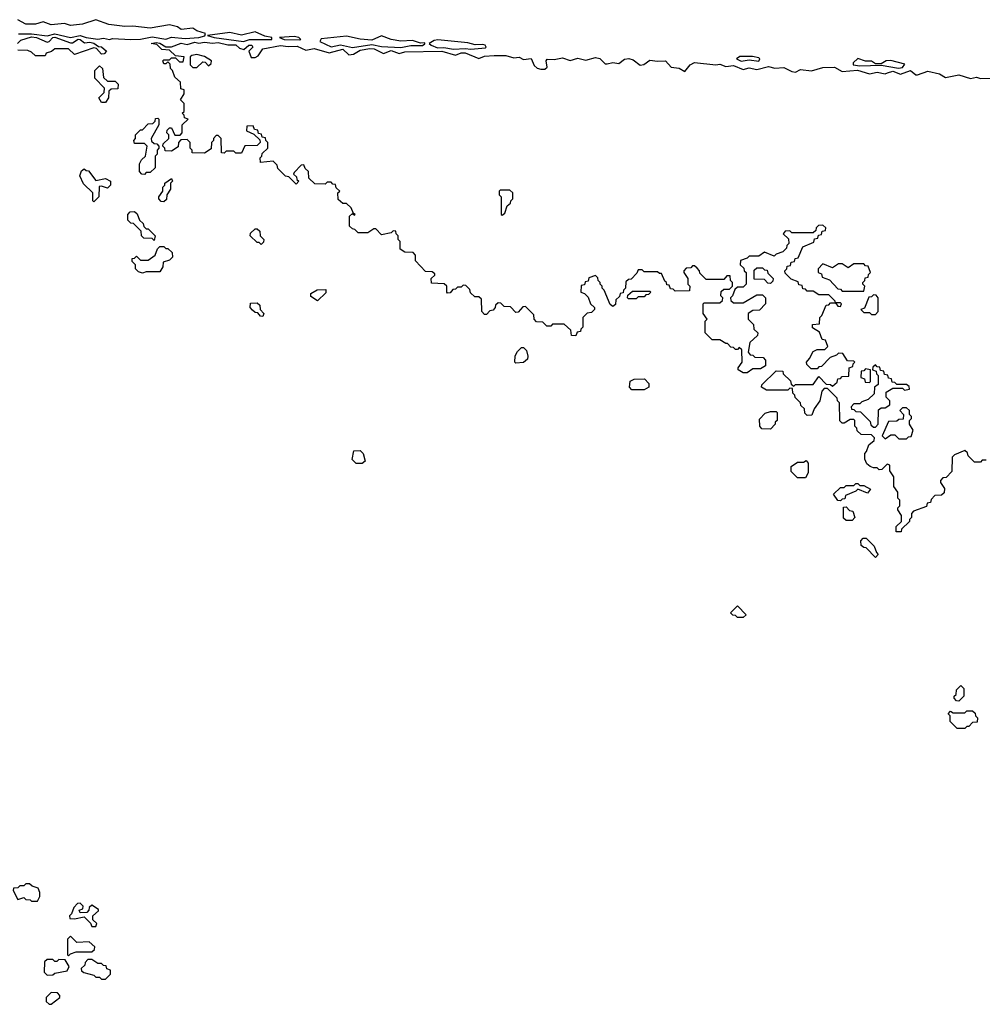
# Model space of a CAD drawing. Extents: x 2769579 to 2883812, y 684207 to 828660.
# Tile 144 of 256: x 2800924 to 2805875, y 739430 to 744497. Entities that reach past the tile are written whole.
import ezdxf

# ---------------------------------------------------------------- set-up
doc = ezdxf.new("R2010")
doc.units = 0

msp = doc.modelspace()

# ---------------------------------------------------------------- linework, layer by layer
at = {"layer": '0CON02XD'}
for points in [[(2801385, 744394.2), (2801400.5, 744399.5), (2801495, 744394.3), (2801545, 744395.7), (2801605, 744408.1), (2801675, 744397.1), (2801705, 744407.5), (2801775, 744400.6), (2801845.7, 744404.3), (2801876.4, 744413.6), (2801880, 744425), (2801835, 744438.8), (2801815, 744453.8), (2801755, 744446.7), (2801735, 744460), (2801695, 744470), (2801595, 744453.8), (2801505, 744464), (2801465, 744462), (2801381.7, 744471.7), (2801315, 744496.7), (2801246.1, 744473.9), (2801185, 744466.7), (2801155, 744476.7), (2801085, 744470), (2801045, 744486.2), (2801005, 744474), (2800955, 744474), (2800915, 744496.7)], [(2800912.5, 744375), (2800929.3, 744390.7), (2800985, 744408.2), (2801010, 744405), (2801065, 744381.2), (2801076, 744384), (2801094, 744405), (2801105, 744406.4), (2801185, 744378), (2801195, 744378), (2801225, 744396.5), (2801235, 744395.6), (2801257.7, 744377.7), (2801285, 744381.2), (2801305, 744375.8), (2801328.3, 744358.3), (2801345, 744357.5), (2801370, 744335), (2801358.3, 744321.7), (2801345, 744320), (2801318.3, 744348.3), (2801305, 744352.5), (2801205, 744317.5), (2801175, 744347.5), (2801105, 744347.5), (2801087, 744333), (2801060, 744325), (2801055, 744310)], [(2800916.8, 744423.2), (2800985, 744424.6), (2801065, 744414.4), (2801105, 744423.1), (2801185, 744404.4), (2801235, 744415.6), (2801265, 744404.4), (2801325, 744396.9), (2801355, 744401.4), (2801385, 744394.2)], [(2802075, 744384), (2802105, 744394.3), (2802220, 744395), (2802220, 744405), (2802185, 744412.5), (2802135, 744433.8), (2802065, 744416.7), (2802005, 744431.2), (2801890, 744415), (2801924.2, 744404.2), (2802075, 744384)], [(2802365, 744392.5), (2802370, 744395), (2802360, 744405), (2802335, 744410), (2802260, 744405), (2802284.1, 744394.1), (2802365, 744392.5)], [(2802635, 744352.9), (2802735, 744369.2), (2802785, 744358.1), (2802885, 744354.4), (2802935, 744364), (2802996.1, 744363.9), (2803008.3, 744371.7), (2803007, 744377), (2802985, 744376.7), (2802945, 744390), (2802885, 744386.2), (2802835, 744394), (2802785, 744413.3), (2802735, 744391.2), (2802675, 744395.8), (2802605, 744411.2), (2802475, 744397.5), (2802467.5, 744385), (2802525, 744357.5), (2802573, 744367), (2802635, 744352.9)], [(2804265, 743130), (2804251.7, 743131.7), (2804250, 743145), (2804241.7, 743151.7), (2804225, 743190), (2804215, 743190), (2804205, 743200), (2804135, 743200), (2804125, 743210), (2804105, 743210), (2804098.3, 743191.7), (2804068.3, 743161.7), (2804055, 743160), (2804041.7, 743148.3), (2804040, 743115), (2804030, 743105), (2804028.3, 743091.7), (2804011.7, 743088.3), (2804008.3, 743071.7), (2803990, 743055), (2803988.3, 743031.7), (2803975, 743020), (2803961.7, 743031.7), (2803930, 743105), (2803920, 743115), (2803920, 743125), (2803910, 743135), (2803910, 743145), (2803900, 743155), (2803898.3, 743168.3), (2803885, 743180), (2803851.7, 743168.3), (2803848.3, 743151.7), (2803831.7, 743148.3), (2803828.3, 743131.7), (2803811.7, 743128.3), (2803810, 743095), (2803828.3, 743088.3), (2803848.3, 743068.3), (2803860, 743035), (2803880, 743015), (2803880, 743005), (2803865, 742990), (2803843, 742987), (2803820, 742965), (2803820, 742915), (2803810, 742905), (2803808.3, 742891.7), (2803791.7, 742888.3), (2803785, 742870), (2803761.7, 742871.7), (2803758.3, 742898.3), (2803725, 742930), (2803665, 742930), (2803655, 742920), (2803635, 742920), (2803615, 742940), (2803581.7, 742941.7), (2803570, 742955), (2803568.3, 742978.3), (2803525, 743020), (2803511.7, 743018.3), (2803488.3, 742991.7), (2803475, 742990), (2803448.3, 743018.3), (2803415, 743020), (2803398.3, 743038.3), (2803385, 743040), (2803371.7, 743028.3), (2803370, 743015), (2803358.3, 743001.7), (2803341.7, 742998.3), (2803325, 742980), (2803315, 742980), (2803300, 742995), (2803298.3, 743058.3), (2803285, 743070), (2803265, 743070), (2803241.7, 743091.7), (2803238.3, 743108.3), (2803218.3, 743128.3), (2803205, 743130), (2803195, 743120), (2803175, 743120), (2803165, 743110), (2803151.7, 743108.3), (2803138.3, 743091.7), (2803125, 743090), (2803120, 743095), (2803120, 743125), (2803107, 743137), (2803041.7, 743141.7), (2803040, 743165), (2803058.3, 743181.7), (2803058.3, 743188.3), (2803045, 743200), (2803011.7, 743201.7), (2802960, 743255), (2802960, 743285), (2802948.3, 743298.3), (2802905, 743300), (2802880, 743315), (2802880, 743355), (2802870, 743365), (2802870, 743385), (2802860, 743395), (2802858.3, 743408.3), (2802845, 743410), (2802835, 743400), (2802785, 743390), (2802755, 743420), (2802745, 743420), (2802715, 743400), (2802665, 743400), (2802647, 743417), (2802635, 743420), (2802620, 743435), (2802620, 743485), (2802635, 743500), (2802645, 743490), (2802650, 743495), (2802640, 743500), (2802628.3, 743528.3), (2802605, 743550), (2802585, 743550), (2802561.7, 743571.7), (2802560, 743605), (2802570, 743615), (2802551.7, 743631.7), (2802548.3, 743648.3), (2802535, 743650), (2802525, 743660), (2802505, 743660), (2802495, 743650), (2802441.7, 743651.7), (2802411.7, 743681.7), (2802410, 743715), (2802391.7, 743731.7), (2802385, 743750), (2802371.7, 743748.3), (2802335, 743710), (2802331.7, 743701.7), (2802348.3, 743688.3), (2802350, 743675), (2802360, 743665), (2802345, 743650), (2802308.3, 743688.3), (2802291.7, 743691.7), (2802251.7, 743731.7), (2802248.3, 743748.3), (2802228.3, 743768.3), (2802161.7, 743761.7), (2802160, 743785), (2802170, 743795), (2802171.7, 743808.3), (2802200, 743835), (2802200, 743865), (2802190, 743875), (2802188.3, 743888.3), (2802171.7, 743891.7), (2802168.3, 743908.3), (2802151.7, 743911.7), (2802148.3, 743928.3), (2802131.7, 743931.7), (2802125, 743950), (2802091.7, 743948.3), (2802090, 743925), (2802128.3, 743908.3), (2802158.3, 743878.3), (2802160, 743865), (2802145, 743850), (2802081.7, 743848.3), (2802065, 743810), (2802035, 743810), (2802025, 743820), (2801985, 743820), (2801975, 743810), (2801961.7, 743811.7), (2801960, 743885), (2801945, 743900), (2801935, 743900), (2801920, 743885), (2801920, 743875), (2801910, 743865), (2801908.3, 743831.7), (2801875, 743810), (2801811.7, 743811.7), (2801810, 743825), (2801800, 743835), (2801800, 743865), (2801785, 743880), (2801751.7, 743878.3), (2801740, 743865), (2801738.3, 743841.7), (2801705, 743820), (2801671.7, 743821.7), (2801670, 743835), (2801660, 743845), (2801661.7, 743858.3), (2801690, 743885), (2801690, 743905), (2801680, 743915), (2801681.7, 743928.3), (2801695, 743940), (2801705, 743940), (2801721.7, 743901.7), (2801748.3, 743901.7), (2801760, 743915), (2801760, 743955), (2801790, 743985), (2801771.7, 743991.7), (2801770, 744005), (2801760, 744015), (2801770, 744025), (2801770, 744065), (2801750, 744085), (2801770, 744115), (2801770, 744135), (2801751.7, 744141.7), (2801750, 744175), (2801721.7, 744201.7), (2801710, 744235), (2801700, 744245), (2801698.3, 744268.3), (2801685, 744280), (2801675, 744270), (2801665, 744270), (2801660, 744285), (2801665, 744290), (2801695, 744290), (2801705, 744300), (2801725, 744300), (2801745, 744280), (2801765, 744280), (2801770, 744305), (2801725, 744310), (2801695, 744340), (2801655, 744342.5), (2801628.3, 744368.3), (2801600, 744375), (2801625, 744380), (2801645, 744376.2), (2801675, 744357.5), (2801705, 744357.5), (2801754.2, 744375.8), (2801785, 744368.8), (2801825, 744381.4), (2801845, 744375.8), (2801875, 744381.4), (2801915, 744375.7), (2801945, 744379.4), (2801995, 744367.5), (2802035, 744366.9), (2802055, 744350), (2802076.2, 744343.8), (2802102.5, 744365), (2802117.5, 744365), (2802122.5, 744355), (2802102.5, 744335), (2802115, 744302.5), (2802135, 744302.5), (2802150, 744310), (2802175, 744346.7), (2802265.9, 744364.1), (2802305, 744358), (2802350.9, 744360.9), (2802395, 744340), (2802437.7, 744347.7), (2802515, 744326), (2802585, 744345.6), (2802616.1, 744316.1), (2802640, 744320), (2802675, 744340.6), (2802725, 744348.8), (2802746.7, 744346.7), (2802795, 744322.5), (2802835, 744337.8), (2802875, 744322.5), (2802905, 744330.8), (2803095, 744335.4), (2803165, 744313.8), (2803195, 744325.6), (2803215, 744325.6), (2803285, 744297.5), (2803315, 744308.8), (2803365, 744312.5), (2803425, 744312.5), (2803465, 744300.8), (2803493.6, 744303.6), (2803515, 744292.5), (2803555, 744297.5), (2803570.7, 744260.7), (2803585, 744247.5), (2803605, 744242.5), (2803625, 744242.5), (2803637, 744253), (2803632.5, 744285), (2803637, 744293), (2803672.3, 744292.3), (2803715, 744300), (2803755, 744286.2), (2803795, 744298.6), (2803835, 744288.6), (2803885, 744302.7), (2803907, 744297), (2803935, 744270), (2803945, 744268.8), (2803975, 744276), (2804005, 744271.2), (2804035, 744292.9), (2804056.6, 744296.6), (2804079.3, 744289.3), (2804115, 744262.5), (2804133.6, 744266.4), (2804165, 744288.6), (2804205, 744282.9), (2804245, 744285.6), (2804275, 744252.5), (2804315, 744246.7), (2804345, 744230), (2804372, 744265), (2804395, 744276.5), (2804505, 744264), (2804525, 744267.5), (2804555, 744255.8), (2804595, 744261.2), (2804645, 744240), (2804675, 744248.8), (2804715, 744241.2), (2804775, 744256), (2804807.7, 744247.7), (2804855, 744250), (2804895, 744230), (2804915, 744226.7), (2804939.3, 744240.7), (2804996.2, 744233.8), (2805055, 744250), (2805115, 744252.2), (2805155, 744230), (2805233.4, 744236.6), (2805295, 744218), (2805335, 744225.8), (2805375, 744218.8), (2805387.1, 744222.9), (2805415, 744231.1), (2805455, 744217.1), (2805505, 744235.6), (2805533.1, 744213.1), (2805542.3, 744212.3), (2805595, 744231.1), (2805655, 744218.6), (2805685, 744198.8), (2805755, 744212.5), (2805815, 744193.3), (2805845, 744201.2), (2805865, 744193.3), (2806015, 744199.4)], [(2803245, 744344.3), (2803318.8, 744351.2), (2803322.5, 744355), (2803317.5, 744365), (2803305, 744368.8), (2803267, 744367), (2803228.3, 744378.3), (2803075, 744393.3), (2803055, 744390), (2803030, 744375), (2803040, 744365), (2803072.5, 744352.5), (2803105, 744353.3), (2803155.7, 744344.3), (2803215, 744349.2), (2803245, 744344.3)], [(2801055, 744310), (2801005, 744310), (2800985, 744330), (2800965, 744337.5), (2800915, 744340)], [(2801835, 744250), (2801865, 744280), (2801878.3, 744278.3), (2801895, 744260), (2801908.3, 744271.7), (2801910, 744285), (2801875, 744307.5), (2801835, 744317.5), (2801808.3, 744311.7), (2801800, 744305), (2801800, 744265), (2801815, 744250), (2801835, 744250)], [(2804725, 744283.3), (2804730, 744295), (2804725, 744300), (2804693, 744307), (2804627, 744307), (2804610, 744295), (2804635, 744283.8), (2804675, 744290), (2804725, 744283.3)], [(2805443.3, 744246.7), (2805465, 744251.2), (2805477, 744267), (2805405, 744287.5), (2805380, 744285), (2805355, 744270), (2805325, 744270), (2805305, 744282.5), (2805275, 744282.5), (2805235, 744296.7), (2805210, 744275), (2805210, 744265), (2805245, 744260), (2805355, 744262.5), (2805443.3, 744246.7)], [(2801365, 744070), (2801345, 744070), (2801330, 744095), (2801358.3, 744121.7), (2801360, 744145), (2801310, 744195), (2801310, 744235), (2801335, 744260), (2801350, 744245), (2801355, 744200), (2801375, 744180), (2801415, 744180), (2801430, 744165), (2801428.3, 744141.7), (2801395, 744140), (2801381.7, 744128.3), (2801380, 744095), (2801365, 744070)], [(2801565, 743700), (2801551.7, 743701.7), (2801540, 743715), (2801540, 743755), (2801550, 743775), (2801570, 743795), (2801580, 743845), (2801565, 743860), (2801515, 743860), (2801510, 743875), (2801520, 743885), (2801520, 743905), (2801545, 743930), (2801555, 743930), (2801585, 743960), (2801608.3, 743961.7), (2801620, 743975), (2801621.7, 743988.3), (2801635, 743990), (2801640, 743985), (2801640, 743955), (2801600, 743885), (2801601.7, 743871.7), (2801615, 743860), (2801628.3, 743858.3), (2801640, 743845), (2801640, 743835), (2801630, 743825), (2801630, 743805), (2801620, 743795), (2801620, 743735), (2801595, 743710), (2801575, 743710), (2801565, 743700)], [(2801305, 743560), (2801300, 743565), (2801300, 743605), (2801251.7, 743651.7), (2801233, 743693), (2801241.7, 743718.3), (2801255, 743730), (2801265, 743720), (2801278.3, 743718.3), (2801315, 743670), (2801365, 743680), (2801390, 743665), (2801390, 743645), (2801375, 743630), (2801345, 743640), (2801331.7, 743638.3), (2801330, 743585), (2801305, 743560)], [(2801665, 743560), (2801651.7, 743561.7), (2801640, 743575), (2801640, 743585), (2801660, 743615), (2801660, 743635), (2801670, 743645), (2801670, 743655), (2801705, 743680), (2801710, 743665), (2801700, 743655), (2801700, 743625), (2801680, 743595), (2801678.3, 743571.7), (2801665, 743560)], [(2803405, 743490), (2803418.3, 743501.7), (2803431.7, 743538.3), (2803448.3, 743551.7), (2803450, 743565), (2803460, 743575), (2803460, 743605), (2803445, 743620), (2803395, 743620), (2803390, 743615), (2803390, 743595), (2803400, 743585), (2803400, 743495), (2803405, 743490)], [(2801615, 743360), (2801605, 743370), (2801561.7, 743371.7), (2801550, 743385), (2801548.3, 743408.3), (2801508.3, 743448.3), (2801495, 743450), (2801480, 743465), (2801480, 743495), (2801491.7, 743508.3), (2801515, 743510), (2801528.3, 743498.3), (2801540, 743465), (2801558.3, 743448.3), (2801561.7, 743431.7), (2801575, 743420), (2801585, 743420), (2801620, 743385), (2801615, 743360)], [(2805895, 742230), (2805875, 742230), (2805865, 742220), (2805835, 742220), (2805801.7, 742251.7), (2805798.3, 742268.3), (2805785, 742280), (2805731.7, 742258.3), (2805720, 742245), (2805718.3, 742171.7), (2805688.3, 742141.7), (2805671.7, 742138.3), (2805660, 742125), (2805660, 742115), (2805680, 742085), (2805678.3, 742061.7), (2805665, 742050), (2805631.7, 742048.3), (2805611.7, 742028.3), (2805608.3, 742011.7), (2805591.7, 742008.3), (2805588.3, 741991.7), (2805521.7, 741968.3), (2805510, 741955), (2805510, 741935), (2805500, 741925), (2805500, 741915), (2805460, 741875), (2805458.3, 741861.7), (2805431.7, 741861.7), (2805431.7, 741888.3), (2805460, 741915), (2805460, 741945), (2805440, 741975), (2805440, 741985), (2805450, 741995), (2805450, 742025), (2805440, 742035), (2805440, 742065), (2805420, 742095), (2805420, 742145), (2805400, 742175), (2805400, 742205), (2805385, 742210), (2805358.3, 742181.7), (2805345, 742180), (2805335, 742190), (2805315, 742190), (2805298.3, 742198.3), (2805281.7, 742211.7), (2805270, 742235), (2805270, 742265), (2805280, 742275), (2805291.7, 742308.3), (2805318.3, 742331.7), (2805320, 742345), (2805305, 742360), (2805251.7, 742361.7), (2805231.7, 742381.7), (2805230, 742395), (2805220, 742405), (2805220, 742435), (2805215, 742440), (2805195, 742440), (2805165, 742420), (2805155, 742420), (2805141.7, 742431.7), (2805140, 742525), (2805130, 742535), (2805128.3, 742548.3), (2805078.3, 742598.3), (2805061.7, 742598.3), (2805050, 742585), (2805040, 742535), (2805010, 742495), (2804998.3, 742461.7), (2804975, 742460), (2804961.7, 742471.7), (2804960, 742495), (2804941.7, 742511.7), (2804940, 742525), (2804911.7, 742551.7), (2804910, 742565), (2804900, 742575), (2804898.3, 742598.3), (2804885, 742600), (2804875, 742590), (2804765, 742590), (2804740, 742605), (2804741.7, 742618.3), (2804815, 742690), (2804848.3, 742688.3), (2804850, 742675), (2804888.3, 742638.3), (2804891.7, 742621.7), (2804905, 742610), (2804915, 742620), (2805005, 742620), (2805035, 742660), (2805071.7, 742621.7), (2805095, 742620), (2805105, 742610), (2805128.3, 742631.7), (2805131.7, 742648.3), (2805145, 742650), (2805155, 742660), (2805188.3, 742661.7), (2805190, 742705), (2805208.3, 742711.7), (2805210, 742725), (2805220, 742735), (2805215, 742740), (2805181.7, 742741.7), (2805158.3, 742778.3), (2805135, 742780), (2805125, 742770), (2805091.7, 742758.3), (2805048.3, 742711.7), (2805035, 742710), (2805025, 742700), (2804995, 742700), (2804971.7, 742721.7), (2804970, 742735), (2804987, 742753), (2805005, 742790), (2805025, 742800), (2805065, 742800), (2805080, 742815), (2805068.3, 742848.3), (2805051.7, 742851.7), (2805038.3, 742888.3), (2805001.7, 742911.7), (2805001.7, 742928.3), (2805038.3, 742931.7), (2805040, 742965), (2805050, 742975), (2805071.7, 743028.3), (2805085, 743030), (2805095, 743040), (2805120, 743040), (2805131.7, 743021.7), (2805145, 743020), (2805150, 743035), (2805145, 743040), (2805120, 743040), (2805118.3, 743048.3), (2805085, 743080), (2805035, 743080), (2805005, 743100), (2804975, 743100), (2804965, 743110), (2804951.7, 743111.7), (2804948.3, 743128.3), (2804931.7, 743131.7), (2804928.3, 743148.3), (2804891.7, 743161.7), (2804861.7, 743191.7), (2804860, 743205), (2804870, 743215), (2804871.7, 743228.3), (2804888.3, 743231.7), (2804891.7, 743248.3), (2804908.3, 743251.7), (2804911.7, 743268.3), (2804928.3, 743271.7), (2804951.7, 743328.3), (2805008.3, 743351.7), (2805011.7, 743368.3), (2805028.3, 743371.7), (2805031.7, 743388.3), (2805048.3, 743391.7), (2805051.7, 743408.3), (2805068.3, 743411.7), (2805070, 743425), (2805055, 743440), (2805031.7, 743438.3), (2805020, 743425), (2805018.3, 743411.7), (2805005, 743400), (2804895, 743400), (2804885, 743410), (2804861.7, 743408.3), (2804850, 743395), (2804878.3, 743368.3), (2804880, 743345), (2804870, 743335), (2804868.3, 743321.7), (2804848.3, 743301.7), (2804815, 743290), (2804805, 743280), (2804755, 743300), (2804725, 743280), (2804675, 743280), (2804665, 743270), (2804631.7, 743258.3), (2804630, 743235), (2804648.3, 743218.3), (2804650, 743205), (2804660, 743195), (2804660, 743135), (2804645, 743120), (2804615, 743120), (2804601.7, 743108.3), (2804590, 743075), (2804580, 743065), (2804581.7, 743051.7), (2804595, 743040), (2804645, 743040), (2804715, 743080), (2804745, 743080), (2804760, 743065), (2804760, 743035), (2804728.3, 743001.7), (2804695, 743000), (2804670, 742985), (2804670, 742955), (2804698.3, 742928.3), (2804700, 742905), (2804720, 742885), (2804718.3, 742871.7), (2804680, 742835), (2804670, 742785), (2804681.7, 742771.7), (2804695, 742770), (2804705, 742760), (2804748.3, 742758.3), (2804760, 742745), (2804760, 742715), (2804735, 742700), (2804695, 742700), (2804665, 742680), (2804645, 742680), (2804620, 742695), (2804620, 742705), (2804640, 742735), (2804638.3, 742798.3), (2804625, 742810), (2804615, 742800), (2804605, 742800), (2804595, 742810), (2804581.7, 742811.7), (2804565, 742830), (2804555, 742830), (2804525, 742850), (2804485, 742850), (2804450, 742885), (2804450, 742945), (2804460, 742955), (2804440, 742985), (2804440, 743035), (2804445, 743040), (2804525, 743040), (2804538.3, 743051.7), (2804540, 743065), (2804530, 743075), (2804531.7, 743098.3), (2804545, 743110), (2804575, 743110), (2804590, 743125), (2804590, 743145), (2804580, 743155), (2804578.3, 743178.3), (2804561.7, 743178.3), (2804545, 743160), (2804455, 743160), (2804421.7, 743191.7), (2804420, 743205), (2804408.3, 743218.3), (2804395, 743230), (2804385, 743230), (2804375, 743220), (2804351.7, 743218.3), (2804340, 743205), (2804340, 743195), (2804360, 743165), (2804360, 743135), (2804370, 743125), (2804368.3, 743101.7), (2804295, 743100), (2804285, 743110), (2804271.7, 743111.7), (2804265, 743130)], [(2802165, 743340), (2802155, 743350), (2802145, 743350), (2802110, 743385), (2802111.7, 743398.3), (2802135, 743420), (2802145, 743420), (2802158.3, 743408.3), (2802160, 743385), (2802180, 743365), (2802178.3, 743351.7), (2802165, 743340)], [(2801555, 743192.5), (2801535, 743200), (2801520, 743215), (2801520, 743235), (2801501.7, 743251.7), (2801501.7, 743268.3), (2801515, 743270), (2801525, 743280), (2801545, 743260), (2801585, 743260), (2801620, 743285), (2801631.7, 743318.3), (2801645, 743330), (2801665, 743330), (2801675, 743320), (2801685, 743320), (2801708.3, 743298.3), (2801710, 743275), (2801695, 743260), (2801661.7, 743248.3), (2801660, 743225), (2801645, 743200), (2801575, 743200), (2801555, 743192.5)], [(2805265, 743100), (2805270, 743125), (2805260, 743135), (2805260, 743145), (2805270, 743155), (2805271.7, 743168.3), (2805288.3, 743171.7), (2805290, 743185), (2805300, 743195), (2805288.3, 743228.3), (2805275, 743230), (2805265, 743240), (2805215, 743240), (2805185, 743220), (2805155, 743240), (2805135, 743240), (2805105, 743220), (2805055, 743240), (2805030, 743215), (2805030, 743195), (2805048.3, 743188.3), (2805051.7, 743171.7), (2805088.3, 743158.3), (2805131.7, 743111.7), (2805145, 743110), (2805155, 743100), (2805265, 743100)], [(2804785, 743140), (2804771.7, 743141.7), (2804755, 743160), (2804701.7, 743161.7), (2804701.7, 743208.3), (2804715, 743220), (2804745, 743220), (2804755, 743210), (2804768.3, 743208.3), (2804771.7, 743191.7), (2804800, 743165), (2804798.3, 743151.7), (2804785, 743140)], [(2802455, 743050), (2802421.7, 743071.7), (2802421.7, 743088.3), (2802453, 743107), (2802498.3, 743108.3), (2802498.3, 743091.7), (2802455, 743050)], [(2804095, 743060), (2804055, 743060), (2804050, 743065), (2804051.7, 743078.3), (2804075, 743100), (2804165, 743100), (2804170, 743095), (2804158.3, 743081.7), (2804145, 743080), (2804135, 743070), (2804105, 743070), (2804095, 743060)], [(2805325, 742980), (2805340, 742995), (2805340, 743065), (2805328.3, 743078.3), (2805315, 743080), (2805305, 743070), (2805291.7, 743068.3), (2805268.3, 743011.7), (2805250, 743005), (2805265, 742990), (2805295, 742990), (2805305, 742980), (2805325, 742980)], [(2802175, 742970), (2802161.7, 742971.7), (2802148.3, 742988.3), (2802135, 742990), (2802121.7, 743001.7), (2802110, 743015), (2802111.7, 743038.3), (2802145, 743040), (2802158.3, 743028.3), (2802160, 743005), (2802180, 742985), (2802175, 742970)], [(2803475, 742730), (2803470, 742735), (2803473, 742767), (2803485, 742790), (2803505, 742810), (2803515, 742810), (2803530, 742795), (2803537.5, 742765), (2803535, 742750), (2803515, 742732.5), (2803475, 742730)], [(2805325, 742400), (2805340, 742415), (2805341.7, 742488.3), (2805355, 742500), (2805375, 742500), (2805400, 742515), (2805400, 742535), (2805380, 742555), (2805380, 742580), (2805415, 742600), (2805465, 742600), (2805475, 742590), (2805500, 742595), (2805498.3, 742608.3), (2805485, 742620), (2805435, 742620), (2805425, 742630), (2805411.7, 742631.7), (2805408.3, 742648.3), (2805391.7, 742651.7), (2805388.3, 742668.3), (2805371.7, 742671.7), (2805368.3, 742688.3), (2805351.7, 742691.7), (2805348.3, 742708.3), (2805335, 742710), (2805325, 742720), (2805311.7, 742708.3), (2805310, 742695), (2805328.3, 742688.3), (2805330, 742675), (2805340, 742665), (2805340, 742620), (2805320, 742605), (2805318.3, 742571.7), (2805288.3, 742541.7), (2805255, 742530), (2805245, 742520), (2805215, 742520), (2805200, 742505), (2805201.7, 742491.7), (2805215, 742490), (2805225, 742480), (2805248.3, 742478.3), (2805298.3, 742428.3), (2805301.7, 742411.7), (2805315, 742400), (2805325, 742400)], [(2805295, 742630), (2805300, 742635), (2805300, 742695), (2805275, 742700), (2805265, 742690), (2805251.7, 742688.3), (2805250, 742655), (2805268.3, 742648.3), (2805271.7, 742631.7), (2805295, 742630)], [(2804071.7, 742591.7), (2804060, 742605), (2804063, 742637), (2804085, 742647.5), (2804138.3, 742648.3), (2804160, 742625), (2804160, 742605), (2804135, 742592.5), (2804071.7, 742591.7)], [(2804785, 742390), (2804741.7, 742391.7), (2804730, 742405), (2804728.3, 742441.7), (2804758.3, 742471.7), (2804785, 742480), (2804815, 742480), (2804820, 742475), (2804820, 742435), (2804810, 742425), (2804810, 742415), (2804785, 742390)], [(2805485, 742340), (2805495, 742350), (2805508.3, 742351.7), (2805520, 742385), (2805500, 742415), (2805500, 742435), (2805510, 742445), (2805510, 742455), (2805500, 742465), (2805500, 742485), (2805485, 742500), (2805465, 742500), (2805450, 742485), (2805470, 742465), (2805468.3, 742441.7), (2805445, 742440), (2805435, 742430), (2805391.7, 742428.3), (2805360, 742355), (2805375, 742340), (2805405, 742360), (2805425, 742360), (2805445, 742340), (2805485, 742340)], [(2802685, 742212.5), (2802655, 742212.5), (2802633, 742233), (2802641.7, 742278.3), (2802675, 742280), (2802690, 742265), (2802700, 742225), (2802685, 742212.5)], [(2804965, 742140), (2804925, 742140), (2804891.7, 742171.7), (2804891.7, 742198.3), (2804925, 742220), (2804955, 742220), (2804968.3, 742228.3), (2804980, 742215), (2804980, 742165), (2804965, 742140)], [(2805145, 742020), (2805131.7, 742021.7), (2805110, 742055), (2805145, 742090), (2805165, 742090), (2805175, 742100), (2805215, 742100), (2805225, 742110), (2805235, 742110), (2805245, 742100), (2805265, 742100), (2805300, 742080), (2805285, 742060), (2805235, 742080), (2805225, 742070), (2805171.7, 742048.3), (2805168.3, 742031.7), (2805155, 742030), (2805145, 742020)], [(2805205, 741920), (2805175, 741920), (2805161.7, 741931.7), (2805161.7, 741988.3), (2805175, 741990), (2805191.7, 741971.7), (2805208.3, 741968.3), (2805220, 741935), (2805205, 741920)], [(2805325, 741730), (2805278.3, 741778.3), (2805265, 741780), (2805251.7, 741791.7), (2805250, 741815), (2805261.7, 741828.3), (2805278.3, 741828.3), (2805318.3, 741788.3), (2805330, 741755), (2805340, 741745), (2805325, 741730)], [(2804645, 741420), (2804615, 741420), (2804605, 741430), (2804591.7, 741431.7), (2804580, 741445), (2804615, 741480), (2804660, 741435), (2804645, 741420)], [(2805755, 740990), (2805741.7, 740991.7), (2805730, 741005), (2805730, 741015), (2805740, 741025), (2805741.7, 741048.3), (2805765, 741070), (2805780, 741055), (2805780, 741015), (2805755, 740990)], [(2805785, 740850), (2805745, 740850), (2805710, 740885), (2805710, 740915), (2805700, 740925), (2805711.7, 740938.3), (2805725, 740930), (2805785, 740930), (2805795, 740940), (2805825, 740940), (2805838.3, 740928.3), (2805840, 740915), (2805850, 740905), (2805848.3, 740881.7), (2805825, 740880), (2805805, 740860), (2805795, 740860), (2805785, 740850)], [(2801015, 739960), (2801027.5, 739985), (2801027.5, 740005), (2801018.3, 740028.3), (2800988.3, 740038.3), (2800975, 740050), (2800955, 740050), (2800945, 740040), (2800925, 740040), (2800915, 740030), (2800891.7, 740028.3), (2800890, 740015), (2800915, 739970), (2800945, 739980), (2800955, 739970), (2800977, 739967), (2800985, 739960), (2801015, 739960)], [(2801315, 739830), (2801320, 739845), (2801300, 739865), (2801300, 739885), (2801328.3, 739911.7), (2801328.3, 739918.3), (2801295, 739940), (2801281.7, 739928.3), (2801280, 739915), (2801268.3, 739901.7), (2801235, 739900), (2801230, 739915), (2801248.3, 739921.7), (2801250, 739935), (2801235, 739950), (2801221.7, 739948.3), (2801201.7, 739928.3), (2801190, 739895), (2801180, 739885), (2801181.7, 739871.7), (2801205, 739870), (2801255, 739880), (2801288.3, 739848.3), (2801295, 739830), (2801315, 739830)], [(2801175, 739680), (2801185, 739690), (2801215, 739700), (2801295, 739700), (2801308.3, 739711.7), (2801310, 739725), (2801281.7, 739751.7), (2801218.3, 739748.3), (2801185, 739780), (2801170, 739765), (2801170, 739685), (2801175, 739680)], [(2801065, 739580), (2801095, 739582.5), (2801105, 739590), (2801168.3, 739601.7), (2801177.5, 739625), (2801158.3, 739658.3), (2801125, 739660), (2801115, 739650), (2801105, 739650), (2801095, 739660), (2801065, 739660), (2801051.7, 739648.3), (2801050, 739595), (2801065, 739580)], [(2801365, 739560), (2801390, 739585), (2801390, 739605), (2801371.7, 739611.7), (2801368.3, 739628.3), (2801355, 739630), (2801345, 739640), (2801325, 739640), (2801295, 739660), (2801275, 739660), (2801260, 739645), (2801258.3, 739631.7), (2801240, 739615), (2801241.7, 739601.7), (2801253, 739593), (2801305, 739580), (2801315, 739570), (2801335, 739570), (2801345, 739560), (2801365, 739560)], [(2801085, 739430), (2801130, 739465), (2801130, 739475), (2801118.3, 739488.3), (2801085, 739490), (2801060, 739465), (2801060, 739445), (2801075, 739430), (2801085, 739430)]]:
    msp.add_lwpolyline(points, dxfattribs=at)

doc.saveas('drawing.dxf')
